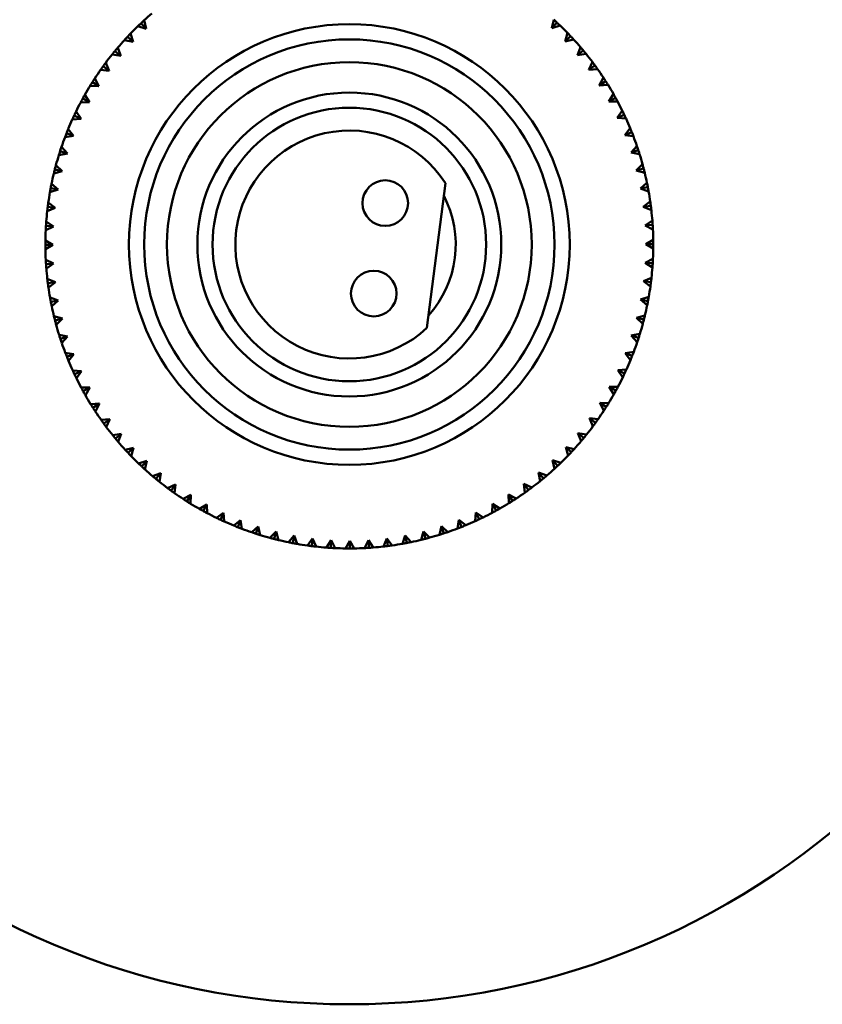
# Model space of a CAD drawing. Header units: millimetres. Extents: x 122 to 1973, y 56 to 2939.
# Tile 17 of 29: x 186 to 238, y 454 to 519. Entities that reach past the tile are written whole.
import ezdxf

# ---------------------------------------------------------------- set-up
doc = ezdxf.new("R2010")
doc.units = ezdxf.units.MM
doc.header["$LTSCALE"] = 10
doc.layers.add('Widoczne (ISO)', color=7, linetype='Continuous', lineweight=50)

msp = doc.modelspace()

# ---------------------------------------------------------------- linework, layer by layer
at = {"layer": 'Widoczne (ISO)'}
for p, q in [((193.786, 519.038), (193.918, 518.479)), ((220.616, 518.519), (220.746, 519.079)), ((193.918, 518.479), (193.368, 518.644)), ((193.576, 518.843), (193.918, 518.479)), ((220.957, 518.884), (220.616, 518.519)), ((221.166, 518.686), (220.616, 518.519)), ((193.054, 517.611), (192.494, 517.742)), ((192.689, 517.953), (193.054, 517.611)), ((192.887, 518.162), (193.054, 517.611)), ((221.483, 517.654), (221.649, 518.204)), ((221.847, 517.997), (221.483, 517.654)), ((222.043, 517.786), (221.483, 517.654)), ((192.044, 517.23), (192.245, 516.691)), ((222.295, 516.736), (222.494, 517.275)), ((192.245, 516.691), (191.678, 516.786)), ((191.859, 517.009), (192.245, 516.691)), ((222.68, 517.055), (222.295, 516.736)), ((222.862, 516.833), (222.295, 516.736)), ((191.495, 515.722), (190.923, 515.781)), ((191.09, 516.016), (191.495, 515.722)), ((191.261, 516.247), (191.495, 515.722)), ((223.047, 515.769), (223.28, 516.295)), ((223.451, 516.064), (223.047, 515.769)), ((223.619, 515.83), (223.047, 515.769)), ((190.541, 515.217), (190.808, 514.708)), ((223.737, 514.757), (224.003, 515.267)), ((190.808, 514.708), (190.234, 514.731)), ((190.386, 514.975), (190.808, 514.708)), ((224.159, 515.026), (223.737, 514.757)), ((224.312, 514.782), (223.737, 514.757)), ((189.748, 513.893), (190.186, 513.653)), ((189.888, 514.144), (190.186, 513.653)), ((224.362, 513.704), (224.659, 514.196)), ((224.8, 513.945), (224.362, 513.704)), ((190.186, 513.653), (189.611, 513.64)), ((224.937, 513.692), (224.362, 513.704)), ((189.632, 512.56), (189.059, 512.511)), ((189.179, 512.773), (189.632, 512.56)), ((189.303, 513.032), (189.632, 512.56)), ((224.92, 512.613), (225.247, 513.086)), ((225.372, 512.826), (224.92, 512.613)), ((225.493, 512.566), (224.92, 512.613)), ((188.789, 511.885), (189.147, 511.435)), ((225.408, 511.489), (225.765, 511.94)), ((189.147, 511.435), (188.578, 511.351)), ((188.682, 511.619), (189.147, 511.435)), ((225.873, 511.674), (225.408, 511.489)), ((225.977, 511.406), (225.408, 511.489)), ((188.348, 510.709), (188.734, 510.282)), ((225.825, 510.337), (226.209, 510.765)), ((188.734, 510.282), (188.171, 510.162)), ((188.258, 510.436), (188.734, 510.282)), ((226.3, 510.493), (225.825, 510.337)), ((226.387, 510.219), (225.825, 510.337)), ((187.982, 509.507), (188.394, 509.105)), ((226.168, 509.162), (226.579, 509.564)), ((226.653, 509.287), (226.168, 509.162)), ((188.394, 509.105), (187.84, 508.95)), ((187.909, 509.229), (188.394, 509.105)), ((226.722, 509.008), (226.168, 509.162)), ((187.637, 508.002), (188.128, 507.909)), ((187.692, 508.284), (188.128, 507.909)), ((213.607, 508.324), (212.394, 498.79)), ((226.437, 507.966), (226.872, 508.343)), ((226.928, 508.061), (226.437, 507.966)), ((188.128, 507.909), (187.586, 507.719)), ((226.981, 507.778), (226.437, 507.966)), ((187.938, 506.699), (187.409, 506.476)), ((187.442, 506.761), (187.938, 506.699)), ((187.48, 507.046), (187.938, 506.699)), ((226.631, 506.757), (227.088, 507.105)), ((227.127, 506.82), (226.631, 506.757)), ((227.161, 506.535), (226.631, 506.757)), ((187.825, 505.479), (187.31, 505.223)), ((187.326, 505.51), (187.825, 505.479)), ((187.346, 505.797), (187.825, 505.479)), ((226.748, 505.537), (227.226, 505.856)), ((227.247, 505.569), (226.748, 505.537)), ((227.263, 505.282), (226.748, 505.537)), ((187.288, 504.254), (187.788, 504.255)), ((187.29, 504.542), (187.788, 504.255)), ((187.788, 504.255), (187.291, 503.967)), ((226.788, 504.313), (227.286, 504.601)), ((227.288, 504.314), (226.788, 504.313)), ((227.287, 504.026), (226.788, 504.313)), ((187.313, 503.285), (187.829, 503.031)), ((187.33, 502.998), (187.829, 503.031)), ((187.829, 503.031), (187.35, 502.712)), ((226.752, 503.089), (227.266, 503.345)), ((227.251, 503.058), (226.752, 503.089)), ((227.231, 502.771), (226.752, 503.089)), ((187.415, 502.033), (187.946, 501.811)), ((187.45, 501.748), (187.946, 501.811)), ((187.946, 501.811), (187.488, 501.463)), ((226.638, 501.869), (227.168, 502.092)), ((227.134, 501.807), (226.638, 501.869)), ((227.097, 501.522), (226.638, 501.869)), ((187.596, 500.79), (188.139, 500.601)), ((187.648, 500.507), (188.139, 500.601)), ((188.139, 500.601), (187.704, 500.225)), ((226.448, 500.659), (226.991, 500.848)), ((226.94, 500.566), (226.448, 500.659)), ((226.884, 500.283), (226.448, 500.659)), ((226.183, 499.463), (226.736, 499.618)), ((187.854, 499.56), (188.408, 499.406)), ((187.924, 499.281), (188.408, 499.406)), ((188.408, 499.406), (187.998, 499.003)), ((226.667, 499.339), (226.183, 499.463)), ((226.594, 499.061), (226.183, 499.463)), ((188.189, 498.349), (188.752, 498.23)), ((225.843, 498.286), (226.405, 498.406)), ((226.319, 498.132), (225.843, 498.286)), ((226.228, 497.859), (225.843, 498.286)), ((188.276, 498.075), (188.752, 498.23)), ((188.752, 498.23), (188.368, 497.803)), ((188.599, 497.162), (189.168, 497.078)), ((188.704, 496.894), (189.168, 497.078)), ((189.168, 497.078), (188.812, 496.627)), ((225.43, 497.133), (225.998, 497.217)), ((225.895, 496.949), (225.43, 497.133)), ((225.787, 496.682), (225.43, 497.133)), ((189.084, 496.002), (189.657, 495.955)), ((189.204, 495.741), (189.657, 495.955)), ((189.657, 495.955), (189.329, 495.482)), ((224.945, 496.008), (225.518, 496.056)), ((225.397, 495.795), (224.945, 496.008)), ((225.274, 495.536), (224.945, 496.008)), ((189.639, 494.875), (190.214, 494.864)), ((189.777, 494.623), (190.214, 494.864)), ((190.214, 494.864), (189.917, 494.372)), ((224.39, 494.915), (224.965, 494.928)), ((224.829, 494.675), (224.39, 494.915)), ((224.689, 494.424), (224.39, 494.915)), ((190.265, 493.786), (190.839, 493.811)), ((190.418, 493.542), (190.839, 493.811)), ((190.839, 493.811), (190.574, 493.301)), ((224.191, 493.593), (223.768, 493.86)), ((224.035, 493.351), (223.768, 493.86)), ((223.768, 493.86), (224.343, 493.837)), ((190.958, 492.738), (191.53, 492.799)), ((191.125, 492.504), (191.53, 492.799)), ((191.53, 492.799), (191.296, 492.273)), ((223.486, 492.552), (223.081, 492.846)), ((223.316, 492.321), (223.081, 492.846)), ((223.081, 492.846), (223.653, 492.786)), ((191.715, 491.735), (192.282, 491.832)), ((191.897, 491.513), (192.282, 491.832)), ((192.282, 491.832), (192.082, 491.293)), ((222.718, 491.558), (222.332, 491.877)), ((222.533, 491.338), (222.332, 491.877)), ((222.332, 491.877), (222.899, 491.782)), ((192.534, 490.782), (193.093, 490.914)), ((192.729, 490.571), (193.093, 490.914)), ((193.093, 490.914), (192.928, 490.363)), ((221.888, 490.615), (221.523, 490.956)), ((221.69, 490.406), (221.523, 490.956)), ((221.523, 490.956), (222.083, 490.826)), ((193.411, 489.882), (193.961, 490.049)), ((193.619, 489.684), (193.961, 490.049)), ((193.961, 490.049), (193.83, 489.489)), ((221.001, 489.725), (220.658, 490.089)), ((220.79, 489.529), (220.658, 490.089)), ((220.658, 490.089), (221.209, 489.924)), ((194.342, 489.039), (194.881, 489.24)), ((194.563, 488.855), (194.881, 489.24)), ((194.881, 489.24), (194.786, 488.673)), ((220.06, 488.893), (219.74, 489.277)), ((219.837, 488.711), (219.74, 489.277)), ((219.74, 489.277), (220.28, 489.078)), ((195.325, 488.256), (195.85, 488.491)), ((195.557, 488.086), (195.85, 488.491)), ((195.85, 488.491), (195.791, 487.919)), ((219.068, 488.121), (218.774, 488.525)), ((218.835, 487.953), (218.774, 488.525)), ((218.774, 488.525), (219.299, 488.292)), ((196.355, 487.537), (196.864, 487.804)), ((196.597, 487.381), (196.864, 487.804)), ((196.864, 487.804), (196.841, 487.229)), ((218.03, 487.413), (217.761, 487.835)), ((217.786, 487.261), (217.761, 487.835)), ((217.761, 487.835), (218.271, 487.57)), ((197.428, 486.883), (197.92, 487.182)), ((197.679, 486.743), (197.92, 487.182)), ((197.92, 487.182), (197.932, 486.607)), ((198.54, 486.299), (199.012, 486.627)), ((198.8, 486.175), (199.012, 486.627)), ((199.012, 486.627), (199.061, 486.055)), ((215.57, 486.079), (215.617, 486.652)), ((215.831, 486.2), (215.617, 486.652)), ((215.617, 486.652), (216.09, 486.325)), ((216.697, 486.635), (216.708, 487.21)), ((216.949, 486.772), (216.708, 487.21)), ((216.708, 487.21), (217.2, 486.913)), ((199.687, 485.785), (200.137, 486.143)), ((199.953, 485.677), (200.137, 486.143)), ((200.137, 486.143), (200.222, 485.574)), ((214.411, 485.595), (214.494, 486.164)), ((214.678, 485.699), (214.494, 486.164)), ((214.494, 486.164), (214.945, 485.808)), ((200.863, 485.344), (201.29, 485.729)), ((201.136, 485.254), (201.29, 485.729)), ((201.29, 485.729), (201.41, 485.167)), ((202.065, 484.978), (202.467, 485.389)), ((202.343, 484.905), (202.467, 485.389)), ((202.467, 485.389), (202.622, 484.836)), ((212.012, 484.85), (212.166, 485.404)), ((212.291, 484.92), (212.166, 485.404)), ((212.166, 485.404), (212.569, 484.994)), ((213.223, 485.185), (213.342, 485.747)), ((213.497, 485.272), (213.342, 485.747)), ((213.342, 485.747), (213.77, 485.363)), ((203.288, 484.688), (203.663, 485.124)), ((203.57, 484.633), (203.663, 485.124)), ((203.663, 485.124), (203.853, 484.581)), ((204.526, 484.476), (204.873, 484.934)), ((204.811, 484.438), (204.873, 484.934)), ((204.873, 484.934), (205.097, 484.404)), ((205.775, 484.341), (206.093, 484.821)), ((206.062, 484.322), (206.093, 484.821)), ((206.093, 484.821), (206.349, 484.306)), ((207.031, 484.286), (207.317, 484.784)), ((207.318, 484.284), (207.317, 484.784)), ((207.317, 484.784), (207.606, 484.286)), ((208.287, 484.309), (208.542, 484.824)), ((208.574, 484.325), (208.542, 484.824)), ((208.542, 484.824), (208.861, 484.346)), ((209.539, 484.411), (209.761, 484.941)), ((209.824, 484.445), (209.761, 484.941)), ((209.761, 484.941), (210.109, 484.484)), ((210.782, 484.592), (210.971, 485.135)), ((211.065, 484.644), (210.971, 485.135)), ((210.971, 485.135), (211.347, 484.7))]:
    msp.add_line(p, q, dxfattribs=at)
for centre, radius in [((207.288, 504.284), 50), ((207.288, 504.284), 14.5), ((207.288, 504.284), 13.5), ((207.288, 504.284), 12), ((207.288, 504.284), 10), ((207.288, 504.284), 9), ((209.651, 507.008), 1.5), ((208.894, 501.056), 1.5)]:
    msp.add_circle(centre, radius, dxfattribs=at)
for radius, start, end in [(20, 130.50896, 132.46175), (20, 134.10896, 136.06175), (20, 44.10896, 46.06175), (20, 137.70896, 139.66175), (20, 40.50896, 42.46175), (20, 141.30896, 143.26175), (20, 36.90896, 38.86175), (20, 144.90896, 146.86175), (20, 33.30896, 35.26175), (20, 148.50896, 150.46175), (20, 29.70896, 31.66175), (20, 152.10896, 154.06175), (20, 26.10896, 28.06175), (20, 22.50896, 24.46175), (20, 155.70896, 157.66175), (20, 159.30896, 161.26175), (7.5, 32.59754, 312.90247), (20, 18.90896, 20.86175), (20, 162.90896, 164.86175), (20, 15.30896, 17.26175), (20, 166.50896, 168.46175), (20, 11.70896, 13.66175), (20, 170.10896, 172.06175), (7, 318.09508, 27.40493), (20, 8.10896, 10.06175), (20, 173.70896, 175.66175), (20, 4.50896, 6.46175), (20, 177.30896, 179.26175), (20, 0.90896, 2.86175), (20, 180.90896, 182.86175), (20, 357.30896, 359.26175), (20, 184.50896, 186.46175), (20, 353.70896, 355.66175), (20, 350.10896, 352.06175), (20, 188.10896, 190.06175), (20, 191.70896, 193.66175), (20, 346.50896, 348.46175), (20, 195.30896, 197.26175), (20, 342.90896, 344.86175), (20, 198.90896, 200.86175), (20, 339.30896, 341.26175), (20, 202.50896, 204.46175), (20, 335.70896, 337.66175), (20, 206.10896, 208.06175), (20, 332.10896, 334.06175), (20, 328.50896, 330.46175), (20, 209.70896, 211.66175), (20, 213.30896, 215.26175), (20, 324.90896, 326.86175), (20, 216.90896, 218.86175), (20, 321.30896, 323.26175), (20, 220.50896, 222.46175), (20, 317.70896, 319.66175), (20, 224.10896, 226.06175), (20, 314.10896, 316.06175), (20, 227.70896, 229.66175), (20, 310.50896, 312.46175), (20, 231.30896, 233.26175), (20, 306.90896, 308.86175), (20, 234.90896, 236.86175), (20, 303.30896, 305.26175), (20, 299.70896, 301.66175), (20, 238.50896, 240.46175), (20, 296.10896, 298.06175), (20, 242.10896, 244.06175), (20, 245.70896, 247.66175), (20, 292.50896, 294.46175), (20, 249.30896, 251.26175), (20, 288.90896, 290.86175), (20, 252.90896, 254.86175), (20, 256.50896, 258.46175), (20, 281.70896, 283.66175), (20, 285.30896, 287.26175), (20, 260.10896, 262.06175), (20, 263.70896, 265.66175), (20, 267.30896, 269.26175), (20, 270.90896, 272.86175), (20, 274.50896, 276.46175), (20, 278.10896, 280.06175)]:
    msp.add_arc((207.288, 504.284), radius, start, end, dxfattribs=at)
for points, knots in [([(193.576, 518.843), (193.585, 518.852), (193.595, 518.861), (193.665, 518.927), (193.725, 518.983), (193.786, 519.038)], [0.05804162, 0.05804162, 0.05804162, 0.05804162, 0.06605559, 0.06605559, 0.11615352, 0.11615352, 0.11615352, 0.11615352]), ([(220.746, 519.079), (220.807, 519.023), (220.868, 518.967), (220.938, 518.902), (220.948, 518.893), (220.957, 518.884)], [0.01597845, 0.01597845, 0.01597845, 0.01597845, 0.06606705, 0.06606705, 0.07409033, 0.07409033, 0.07409033, 0.07409033]), ([(193.368, 518.644), (193.427, 518.702), (193.487, 518.759), (193.556, 518.825), (193.566, 518.834), (193.576, 518.843)], [0.01597845, 0.01597845, 0.01597845, 0.01597845, 0.06606705, 0.06606705, 0.07409033, 0.07409033, 0.07409033, 0.07409033]), ([(220.957, 518.884), (220.967, 518.875), (220.977, 518.866), (221.047, 518.8), (221.106, 518.743), (221.166, 518.686)], [0.05804162, 0.05804162, 0.05804162, 0.05804162, 0.06605559, 0.06605559, 0.11615352, 0.11615352, 0.11615352, 0.11615352]), ([(192.494, 517.742), (192.549, 517.803), (192.605, 517.864), (192.67, 517.934), (192.679, 517.943), (192.689, 517.953)], [0.01597845, 0.01597845, 0.01597845, 0.01597845, 0.06606705, 0.06606705, 0.07409033, 0.07409033, 0.07409033, 0.07409033]), ([(192.689, 517.953), (192.698, 517.963), (192.707, 517.972), (192.772, 518.042), (192.829, 518.102), (192.887, 518.162)], [0.05804162, 0.05804162, 0.05804162, 0.05804162, 0.06605559, 0.06605559, 0.11615352, 0.11615352, 0.11615352, 0.11615352]), ([(221.649, 518.204), (221.706, 518.145), (221.763, 518.086), (221.829, 518.016), (221.838, 518.006), (221.847, 517.997)], [0.01597845, 0.01597845, 0.01597845, 0.01597845, 0.06606705, 0.06606705, 0.07409033, 0.07409033, 0.07409033, 0.07409033]), ([(221.847, 517.997), (221.856, 517.987), (221.865, 517.977), (221.931, 517.907), (221.987, 517.847), (222.043, 517.786)], [0.05804162, 0.05804162, 0.05804162, 0.05804162, 0.06605559, 0.06605559, 0.11615352, 0.11615352, 0.11615352, 0.11615352]), ([(191.859, 517.009), (191.867, 517.02), (191.876, 517.03), (191.937, 517.104), (191.99, 517.167), (192.044, 517.23)], [0.05804162, 0.05804162, 0.05804162, 0.05804162, 0.06605559, 0.06605559, 0.11615352, 0.11615352, 0.11615352, 0.11615352]), ([(222.494, 517.275), (222.548, 517.213), (222.601, 517.149), (222.663, 517.076), (222.671, 517.066), (222.68, 517.055)], [0.01597845, 0.01597845, 0.01597845, 0.01597845, 0.06606705, 0.06606705, 0.07409033, 0.07409033, 0.07409033, 0.07409033]), ([(191.678, 516.786), (191.729, 516.851), (191.781, 516.915), (191.842, 516.989), (191.851, 516.999), (191.859, 517.009)], [0.01597845, 0.01597845, 0.01597845, 0.01597845, 0.06606705, 0.06606705, 0.07409033, 0.07409033, 0.07409033, 0.07409033]), ([(222.68, 517.055), (222.688, 517.045), (222.696, 517.035), (222.757, 516.961), (222.81, 516.897), (222.862, 516.833)], [0.05804162, 0.05804162, 0.05804162, 0.05804162, 0.06605559, 0.06605559, 0.11615352, 0.11615352, 0.11615352, 0.11615352]), ([(190.923, 515.781), (190.971, 515.849), (191.019, 515.916), (191.075, 515.994), (191.083, 516.005), (191.09, 516.016)], [0.01597845, 0.01597845, 0.01597845, 0.01597845, 0.06606705, 0.06606705, 0.07409033, 0.07409033, 0.07409033, 0.07409033]), ([(191.09, 516.016), (191.098, 516.026), (191.106, 516.037), (191.162, 516.114), (191.211, 516.181), (191.261, 516.247)], [0.05804162, 0.05804162, 0.05804162, 0.05804162, 0.06605559, 0.06605559, 0.11615352, 0.11615352, 0.11615352, 0.11615352]), ([(223.28, 516.295), (223.33, 516.229), (223.379, 516.162), (223.435, 516.085), (223.443, 516.074), (223.451, 516.064)], [0.01597845, 0.01597845, 0.01597845, 0.01597845, 0.06606705, 0.06606705, 0.07409033, 0.07409033, 0.07409033, 0.07409033]), ([(223.451, 516.064), (223.459, 516.053), (223.467, 516.042), (223.523, 515.965), (223.571, 515.898), (223.619, 515.83)], [0.05804162, 0.05804162, 0.05804162, 0.05804162, 0.06605559, 0.06605559, 0.11615352, 0.11615352, 0.11615352, 0.11615352]), ([(190.386, 514.975), (190.393, 514.986), (190.4, 514.998), (190.451, 515.079), (190.496, 515.148), (190.541, 515.217)], [0.05804162, 0.05804162, 0.05804162, 0.05804162, 0.06605559, 0.06605559, 0.11615352, 0.11615352, 0.11615352, 0.11615352]), ([(224.003, 515.267), (224.048, 515.198), (224.093, 515.129), (224.145, 515.048), (224.152, 515.037), (224.159, 515.026)], [0.01597845, 0.01597845, 0.01597845, 0.01597845, 0.06606705, 0.06606705, 0.07409033, 0.07409033, 0.07409033, 0.07409033]), ([(190.234, 514.731), (190.277, 514.802), (190.321, 514.872), (190.372, 514.953), (190.379, 514.964), (190.386, 514.975)], [0.01597845, 0.01597845, 0.01597845, 0.01597845, 0.06606705, 0.06606705, 0.07409033, 0.07409033, 0.07409033, 0.07409033]), ([(224.159, 515.026), (224.166, 515.014), (224.173, 515.003), (224.224, 514.922), (224.268, 514.852), (224.312, 514.782)], [0.05804162, 0.05804162, 0.05804162, 0.05804162, 0.06605559, 0.06605559, 0.11615352, 0.11615352, 0.11615352, 0.11615352]), ([(189.611, 513.64), (189.65, 513.713), (189.689, 513.785), (189.735, 513.87), (189.741, 513.881), (189.748, 513.893)], [0.01597845, 0.01597845, 0.01597845, 0.01597845, 0.06606705, 0.06606705, 0.07409033, 0.07409033, 0.07409033, 0.07409033]), ([(189.748, 513.893), (189.754, 513.904), (189.761, 513.916), (189.807, 514), (189.847, 514.072), (189.888, 514.144)], [0.05804162, 0.05804162, 0.05804162, 0.05804162, 0.06605559, 0.06605559, 0.11615352, 0.11615352, 0.11615352, 0.11615352]), ([(224.659, 514.196), (224.7, 514.124), (224.741, 514.052), (224.787, 513.968), (224.794, 513.957), (224.8, 513.945)], [0.01597845, 0.01597845, 0.01597845, 0.01597845, 0.06606705, 0.06606705, 0.07409033, 0.07409033, 0.07409033, 0.07409033]), ([(224.8, 513.945), (224.806, 513.934), (224.813, 513.922), (224.859, 513.838), (224.898, 513.765), (224.937, 513.692)], [0.05804162, 0.05804162, 0.05804162, 0.05804162, 0.06605559, 0.06605559, 0.11615352, 0.11615352, 0.11615352, 0.11615352]), ([(189.059, 512.511), (189.093, 512.587), (189.127, 512.662), (189.168, 512.749), (189.173, 512.761), (189.179, 512.773)], [0.01597845, 0.01597845, 0.01597845, 0.01597845, 0.06606705, 0.06606705, 0.07409033, 0.07409033, 0.07409033, 0.07409033]), ([(189.179, 512.773), (189.185, 512.785), (189.19, 512.796), (189.231, 512.883), (189.267, 512.958), (189.303, 513.032)], [0.05804162, 0.05804162, 0.05804162, 0.05804162, 0.06605559, 0.06605559, 0.11615352, 0.11615352, 0.11615352, 0.11615352]), ([(225.247, 513.086), (225.284, 513.011), (225.32, 512.937), (225.361, 512.85), (225.366, 512.838), (225.372, 512.826)], [0.01597845, 0.01597845, 0.01597845, 0.01597845, 0.06606705, 0.06606705, 0.07409033, 0.07409033, 0.07409033, 0.07409033]), ([(225.372, 512.826), (225.378, 512.815), (225.383, 512.803), (225.424, 512.716), (225.459, 512.641), (225.493, 512.566)], [0.05804162, 0.05804162, 0.05804162, 0.05804162, 0.06605559, 0.06605559, 0.11615352, 0.11615352, 0.11615352, 0.11615352]), ([(188.682, 511.619), (188.687, 511.631), (188.692, 511.643), (188.727, 511.732), (188.758, 511.809), (188.789, 511.885)], [0.05804162, 0.05804162, 0.05804162, 0.05804162, 0.06605559, 0.06605559, 0.11615352, 0.11615352, 0.11615352, 0.11615352]), ([(225.765, 511.94), (225.796, 511.864), (225.827, 511.788), (225.863, 511.699), (225.868, 511.686), (225.873, 511.674)], [0.01597845, 0.01597845, 0.01597845, 0.01597845, 0.06606705, 0.06606705, 0.07409033, 0.07409033, 0.07409033, 0.07409033]), ([(188.578, 511.351), (188.607, 511.428), (188.637, 511.505), (188.672, 511.594), (188.677, 511.606), (188.682, 511.619)], [0.01597845, 0.01597845, 0.01597845, 0.01597845, 0.06606705, 0.06606705, 0.07409033, 0.07409033, 0.07409033, 0.07409033]), ([(225.873, 511.674), (225.878, 511.662), (225.883, 511.65), (225.918, 511.56), (225.948, 511.483), (225.977, 511.406)], [0.05804162, 0.05804162, 0.05804162, 0.05804162, 0.06605559, 0.06605559, 0.11615352, 0.11615352, 0.11615352, 0.11615352]), ([(188.258, 510.436), (188.262, 510.449), (188.266, 510.461), (188.296, 510.552), (188.322, 510.631), (188.348, 510.709)], [0.05804162, 0.05804162, 0.05804162, 0.05804162, 0.06605559, 0.06605559, 0.11615352, 0.11615352, 0.11615352, 0.11615352]), ([(226.209, 510.765), (226.236, 510.687), (226.262, 510.609), (226.292, 510.518), (226.296, 510.505), (226.3, 510.493)], [0.01597845, 0.01597845, 0.01597845, 0.01597845, 0.06606705, 0.06606705, 0.07409033, 0.07409033, 0.07409033, 0.07409033]), ([(188.171, 510.162), (188.196, 510.241), (188.221, 510.319), (188.25, 510.411), (188.254, 510.423), (188.258, 510.436)], [0.01597845, 0.01597845, 0.01597845, 0.01597845, 0.06606705, 0.06606705, 0.07409033, 0.07409033, 0.07409033, 0.07409033]), ([(226.3, 510.493), (226.304, 510.48), (226.308, 510.467), (226.338, 510.376), (226.363, 510.298), (226.387, 510.219)], [0.05804162, 0.05804162, 0.05804162, 0.05804162, 0.06605559, 0.06605559, 0.11615352, 0.11615352, 0.11615352, 0.11615352]), ([(187.909, 509.229), (187.912, 509.242), (187.916, 509.254), (187.94, 509.347), (187.961, 509.427), (187.982, 509.507)], [0.05804162, 0.05804162, 0.05804162, 0.05804162, 0.06605559, 0.06605559, 0.11615352, 0.11615352, 0.11615352, 0.11615352]), ([(226.579, 509.564), (226.6, 509.485), (226.622, 509.405), (226.646, 509.312), (226.649, 509.299), (226.653, 509.287)], [0.01597845, 0.01597845, 0.01597845, 0.01597845, 0.06606705, 0.06606705, 0.07409033, 0.07409033, 0.07409033, 0.07409033]), ([(226.653, 509.287), (226.656, 509.274), (226.659, 509.261), (226.683, 509.168), (226.703, 509.088), (226.722, 509.008)], [0.05804162, 0.05804162, 0.05804162, 0.05804162, 0.06605559, 0.06605559, 0.11615352, 0.11615352, 0.11615352, 0.11615352]), ([(187.84, 508.95), (187.859, 509.03), (187.879, 509.11), (187.903, 509.203), (187.906, 509.216), (187.909, 509.229)], [0.01597845, 0.01597845, 0.01597845, 0.01597845, 0.06606705, 0.06606705, 0.07409033, 0.07409033, 0.07409033, 0.07409033]), ([(187.586, 507.719), (187.6, 507.801), (187.614, 507.882), (187.632, 507.976), (187.635, 507.989), (187.637, 508.002)], [0.01597845, 0.01597845, 0.01597845, 0.01597845, 0.06606705, 0.06606705, 0.07409033, 0.07409033, 0.07409033, 0.07409033]), ([(187.637, 508.002), (187.639, 508.015), (187.642, 508.028), (187.66, 508.122), (187.676, 508.203), (187.692, 508.284)], [0.05804162, 0.05804162, 0.05804162, 0.05804162, 0.06605559, 0.06605559, 0.11615352, 0.11615352, 0.11615352, 0.11615352]), ([(226.872, 508.343), (226.889, 508.262), (226.905, 508.181), (226.923, 508.087), (226.926, 508.074), (226.928, 508.061)], [0.01597845, 0.01597845, 0.01597845, 0.01597845, 0.06606705, 0.06606705, 0.07409033, 0.07409033, 0.07409033, 0.07409033]), ([(226.928, 508.061), (226.931, 508.048), (226.933, 508.035), (226.951, 507.941), (226.966, 507.859), (226.981, 507.778)], [0.05804162, 0.05804162, 0.05804162, 0.05804162, 0.06605559, 0.06605559, 0.11615352, 0.11615352, 0.11615352, 0.11615352]), ([(187.409, 506.476), (187.418, 506.558), (187.427, 506.64), (187.439, 506.735), (187.441, 506.748), (187.442, 506.761)], [0.01597845, 0.01597845, 0.01597845, 0.01597845, 0.06606705, 0.06606705, 0.07409033, 0.07409033, 0.07409033, 0.07409033]), ([(187.442, 506.761), (187.444, 506.774), (187.446, 506.787), (187.458, 506.882), (187.469, 506.964), (187.48, 507.046)], [0.05804162, 0.05804162, 0.05804162, 0.05804162, 0.06605559, 0.06605559, 0.11615352, 0.11615352, 0.11615352, 0.11615352]), ([(227.088, 507.105), (227.1, 507.023), (227.111, 506.941), (227.123, 506.846), (227.125, 506.833), (227.127, 506.82)], [0.01597845, 0.01597845, 0.01597845, 0.01597845, 0.06606705, 0.06606705, 0.07409033, 0.07409033, 0.07409033, 0.07409033]), ([(227.127, 506.82), (227.128, 506.807), (227.13, 506.794), (227.142, 506.699), (227.152, 506.617), (227.161, 506.535)], [0.05804162, 0.05804162, 0.05804162, 0.05804162, 0.06605559, 0.06605559, 0.11615352, 0.11615352, 0.11615352, 0.11615352]), ([(187.31, 505.223), (187.314, 505.305), (187.319, 505.388), (187.324, 505.484), (187.325, 505.497), (187.326, 505.51)], [0.01597845, 0.01597845, 0.01597845, 0.01597845, 0.06606705, 0.06606705, 0.07409033, 0.07409033, 0.07409033, 0.07409033]), ([(187.326, 505.51), (187.327, 505.523), (187.328, 505.536), (187.334, 505.632), (187.339, 505.714), (187.346, 505.797)], [0.05804162, 0.05804162, 0.05804162, 0.05804162, 0.06605559, 0.06605559, 0.11615352, 0.11615352, 0.11615352, 0.11615352]), ([(227.226, 505.856), (227.233, 505.774), (227.239, 505.692), (227.245, 505.596), (227.246, 505.583), (227.247, 505.569)], [0.01597845, 0.01597845, 0.01597845, 0.01597845, 0.06606705, 0.06606705, 0.07409033, 0.07409033, 0.07409033, 0.07409033]), ([(227.247, 505.569), (227.248, 505.556), (227.249, 505.543), (227.255, 505.447), (227.259, 505.365), (227.263, 505.282)], [0.05804162, 0.05804162, 0.05804162, 0.05804162, 0.06605559, 0.06605559, 0.11615352, 0.11615352, 0.11615352, 0.11615352]), ([(187.288, 504.254), (187.288, 504.267), (187.288, 504.281), (187.288, 504.376), (187.289, 504.459), (187.29, 504.542)], [0.05804162, 0.05804162, 0.05804162, 0.05804162, 0.06605559, 0.06605559, 0.11615352, 0.11615352, 0.11615352, 0.11615352]), ([(187.291, 503.967), (187.289, 504.049), (187.289, 504.132), (187.288, 504.228), (187.288, 504.241), (187.288, 504.254)], [0.01597845, 0.01597845, 0.01597845, 0.01597845, 0.06606705, 0.06606705, 0.07409033, 0.07409033, 0.07409033, 0.07409033]), ([(227.286, 504.601), (227.287, 504.519), (227.288, 504.436), (227.288, 504.34), (227.288, 504.327), (227.288, 504.314)], [0.01597845, 0.01597845, 0.01597845, 0.01597845, 0.06606705, 0.06606705, 0.07409033, 0.07409033, 0.07409033, 0.07409033]), ([(227.288, 504.314), (227.288, 504.301), (227.288, 504.287), (227.288, 504.191), (227.288, 504.109), (227.287, 504.026)], [0.05804162, 0.05804162, 0.05804162, 0.05804162, 0.06605559, 0.06605559, 0.11615352, 0.11615352, 0.11615352, 0.11615352]), ([(187.33, 502.998), (187.329, 503.012), (187.328, 503.025), (187.322, 503.12), (187.317, 503.203), (187.313, 503.285)], [0.05804162, 0.05804162, 0.05804162, 0.05804162, 0.06605559, 0.06605559, 0.11615352, 0.11615352, 0.11615352, 0.11615352]), ([(187.35, 502.712), (187.344, 502.794), (187.338, 502.876), (187.331, 502.972), (187.33, 502.985), (187.33, 502.998)], [0.01597845, 0.01597845, 0.01597845, 0.01597845, 0.06606705, 0.06606705, 0.07409033, 0.07409033, 0.07409033, 0.07409033]), ([(227.251, 503.058), (227.25, 503.045), (227.249, 503.031), (227.243, 502.936), (227.237, 502.853), (227.231, 502.771)], [0.05804162, 0.05804162, 0.05804162, 0.05804162, 0.06605559, 0.06605559, 0.11615352, 0.11615352, 0.11615352, 0.11615352]), ([(227.266, 503.345), (227.262, 503.262), (227.258, 503.18), (227.252, 503.084), (227.251, 503.071), (227.251, 503.058)], [0.01597845, 0.01597845, 0.01597845, 0.01597845, 0.06606705, 0.06606705, 0.07409033, 0.07409033, 0.07409033, 0.07409033]), ([(187.45, 501.748), (187.448, 501.761), (187.446, 501.774), (187.434, 501.869), (187.425, 501.951), (187.415, 502.033)], [0.05804162, 0.05804162, 0.05804162, 0.05804162, 0.06605559, 0.06605559, 0.11615352, 0.11615352, 0.11615352, 0.11615352]), ([(187.488, 501.463), (187.477, 501.545), (187.465, 501.626), (187.453, 501.721), (187.451, 501.735), (187.45, 501.748)], [0.01597845, 0.01597845, 0.01597845, 0.01597845, 0.06606705, 0.06606705, 0.07409033, 0.07409033, 0.07409033, 0.07409033]), ([(227.134, 501.807), (227.133, 501.794), (227.131, 501.781), (227.119, 501.685), (227.108, 501.604), (227.097, 501.522)], [0.05804162, 0.05804162, 0.05804162, 0.05804162, 0.06605559, 0.06605559, 0.11615352, 0.11615352, 0.11615352, 0.11615352]), ([(227.168, 502.092), (227.159, 502.01), (227.149, 501.928), (227.138, 501.833), (227.136, 501.82), (227.134, 501.807)], [0.01597845, 0.01597845, 0.01597845, 0.01597845, 0.06606705, 0.06606705, 0.07409033, 0.07409033, 0.07409033, 0.07409033]), ([(187.648, 500.507), (187.646, 500.52), (187.643, 500.533), (187.625, 500.627), (187.61, 500.708), (187.596, 500.79)], [0.05804162, 0.05804162, 0.05804162, 0.05804162, 0.06605559, 0.06605559, 0.11615352, 0.11615352, 0.11615352, 0.11615352]), ([(187.704, 500.225), (187.688, 500.306), (187.671, 500.387), (187.653, 500.481), (187.651, 500.494), (187.648, 500.507)], [0.01597845, 0.01597845, 0.01597845, 0.01597845, 0.06606705, 0.06606705, 0.07409033, 0.07409033, 0.07409033, 0.07409033]), ([(226.94, 500.566), (226.937, 500.553), (226.935, 500.54), (226.917, 500.445), (226.901, 500.364), (226.884, 500.283)], [0.05804162, 0.05804162, 0.05804162, 0.05804162, 0.06605559, 0.06605559, 0.11615352, 0.11615352, 0.11615352, 0.11615352]), ([(226.991, 500.848), (226.977, 500.767), (226.962, 500.686), (226.944, 500.592), (226.942, 500.579), (226.94, 500.566)], [0.01597845, 0.01597845, 0.01597845, 0.01597845, 0.06606705, 0.06606705, 0.07409033, 0.07409033, 0.07409033, 0.07409033]), ([(226.736, 499.618), (226.717, 499.538), (226.697, 499.458), (226.674, 499.365), (226.671, 499.352), (226.667, 499.339)], [0.01597845, 0.01597845, 0.01597845, 0.01597845, 0.06606705, 0.06606705, 0.07409033, 0.07409033, 0.07409033, 0.07409033]), ([(187.924, 499.281), (187.921, 499.294), (187.917, 499.307), (187.894, 499.4), (187.874, 499.48), (187.854, 499.56)], [0.05804162, 0.05804162, 0.05804162, 0.05804162, 0.06605559, 0.06605559, 0.11615352, 0.11615352, 0.11615352, 0.11615352]), ([(187.998, 499.003), (187.976, 499.083), (187.955, 499.163), (187.931, 499.256), (187.927, 499.268), (187.924, 499.281)], [0.01597845, 0.01597845, 0.01597845, 0.01597845, 0.06606705, 0.06606705, 0.07409033, 0.07409033, 0.07409033, 0.07409033]), ([(226.667, 499.339), (226.664, 499.326), (226.661, 499.313), (226.637, 499.221), (226.616, 499.141), (226.594, 499.061)], [0.05804162, 0.05804162, 0.05804162, 0.05804162, 0.06605559, 0.06605559, 0.11615352, 0.11615352, 0.11615352, 0.11615352]), ([(188.276, 498.075), (188.272, 498.088), (188.268, 498.1), (188.239, 498.192), (188.214, 498.27), (188.189, 498.349)], [0.05804162, 0.05804162, 0.05804162, 0.05804162, 0.06605559, 0.06605559, 0.11615352, 0.11615352, 0.11615352, 0.11615352]), ([(226.405, 498.406), (226.381, 498.327), (226.356, 498.248), (226.327, 498.157), (226.323, 498.145), (226.319, 498.132)], [0.01597845, 0.01597845, 0.01597845, 0.01597845, 0.06606705, 0.06606705, 0.07409033, 0.07409033, 0.07409033, 0.07409033]), ([(188.368, 497.803), (188.341, 497.881), (188.315, 497.959), (188.285, 498.05), (188.28, 498.063), (188.276, 498.075)], [0.01597845, 0.01597845, 0.01597845, 0.01597845, 0.06606705, 0.06606705, 0.07409033, 0.07409033, 0.07409033, 0.07409033]), ([(226.319, 498.132), (226.315, 498.119), (226.31, 498.107), (226.281, 498.016), (226.255, 497.937), (226.228, 497.859)], [0.05804162, 0.05804162, 0.05804162, 0.05804162, 0.06605559, 0.06605559, 0.11615352, 0.11615352, 0.11615352, 0.11615352]), ([(188.704, 496.894), (188.699, 496.906), (188.694, 496.918), (188.659, 497.007), (188.629, 497.084), (188.599, 497.162)], [0.05804162, 0.05804162, 0.05804162, 0.05804162, 0.06605559, 0.06605559, 0.11615352, 0.11615352, 0.11615352, 0.11615352]), ([(225.998, 497.217), (225.969, 497.14), (225.939, 497.063), (225.904, 496.974), (225.9, 496.961), (225.895, 496.949)], [0.01597845, 0.01597845, 0.01597845, 0.01597845, 0.06606705, 0.06606705, 0.07409033, 0.07409033, 0.07409033, 0.07409033]), ([(188.812, 496.627), (188.78, 496.704), (188.749, 496.78), (188.714, 496.869), (188.709, 496.881), (188.704, 496.894)], [0.01597845, 0.01597845, 0.01597845, 0.01597845, 0.06606705, 0.06606705, 0.07409033, 0.07409033, 0.07409033, 0.07409033]), ([(225.895, 496.949), (225.89, 496.937), (225.885, 496.925), (225.85, 496.835), (225.819, 496.759), (225.787, 496.682)], [0.05804162, 0.05804162, 0.05804162, 0.05804162, 0.06605559, 0.06605559, 0.11615352, 0.11615352, 0.11615352, 0.11615352]), ([(189.204, 495.741), (189.199, 495.753), (189.193, 495.765), (189.152, 495.852), (189.118, 495.927), (189.084, 496.002)], [0.05804162, 0.05804162, 0.05804162, 0.05804162, 0.06605559, 0.06605559, 0.11615352, 0.11615352, 0.11615352, 0.11615352]), ([(189.329, 495.482), (189.293, 495.556), (189.257, 495.631), (189.216, 495.717), (189.21, 495.729), (189.204, 495.741)], [0.01597845, 0.01597845, 0.01597845, 0.01597845, 0.06606705, 0.06606705, 0.07409033, 0.07409033, 0.07409033, 0.07409033]), ([(225.397, 495.795), (225.392, 495.783), (225.386, 495.771), (225.345, 495.685), (225.31, 495.61), (225.274, 495.536)], [0.05804162, 0.05804162, 0.05804162, 0.05804162, 0.06605559, 0.06605559, 0.11615352, 0.11615352, 0.11615352, 0.11615352]), ([(225.518, 496.056), (225.484, 495.981), (225.449, 495.906), (225.409, 495.819), (225.403, 495.807), (225.397, 495.795)], [0.01597845, 0.01597845, 0.01597845, 0.01597845, 0.06606705, 0.06606705, 0.07409033, 0.07409033, 0.07409033, 0.07409033]), ([(189.777, 494.623), (189.77, 494.634), (189.764, 494.646), (189.718, 494.73), (189.678, 494.803), (189.639, 494.875)], [0.05804162, 0.05804162, 0.05804162, 0.05804162, 0.06605559, 0.06605559, 0.11615352, 0.11615352, 0.11615352, 0.11615352]), ([(189.917, 494.372), (189.876, 494.444), (189.836, 494.516), (189.789, 494.6), (189.783, 494.611), (189.777, 494.623)], [0.01597845, 0.01597845, 0.01597845, 0.01597845, 0.06606705, 0.06606705, 0.07409033, 0.07409033, 0.07409033, 0.07409033]), ([(224.829, 494.675), (224.822, 494.663), (224.816, 494.652), (224.77, 494.568), (224.73, 494.496), (224.689, 494.424)], [0.05804162, 0.05804162, 0.05804162, 0.05804162, 0.06605559, 0.06605559, 0.11615352, 0.11615352, 0.11615352, 0.11615352]), ([(224.965, 494.928), (224.926, 494.855), (224.887, 494.782), (224.841, 494.698), (224.835, 494.687), (224.829, 494.675)], [0.01597845, 0.01597845, 0.01597845, 0.01597845, 0.06606705, 0.06606705, 0.07409033, 0.07409033, 0.07409033, 0.07409033]), ([(190.418, 493.542), (190.411, 493.553), (190.404, 493.565), (190.352, 493.646), (190.308, 493.716), (190.265, 493.786)], [0.05804162, 0.05804162, 0.05804162, 0.05804162, 0.06605559, 0.06605559, 0.11615352, 0.11615352, 0.11615352, 0.11615352]), ([(224.343, 493.837), (224.3, 493.766), (224.256, 493.696), (224.205, 493.615), (224.198, 493.604), (224.191, 493.593)], [0.01597845, 0.01597845, 0.01597845, 0.01597845, 0.06606705, 0.06606705, 0.07409033, 0.07409033, 0.07409033, 0.07409033]), ([(190.574, 493.301), (190.529, 493.37), (190.484, 493.439), (190.432, 493.52), (190.425, 493.531), (190.418, 493.542)], [0.01597845, 0.01597845, 0.01597845, 0.01597845, 0.06606705, 0.06606705, 0.07409033, 0.07409033, 0.07409033, 0.07409033]), ([(224.191, 493.593), (224.184, 493.581), (224.177, 493.57), (224.125, 493.489), (224.08, 493.42), (224.035, 493.351)], [0.05804162, 0.05804162, 0.05804162, 0.05804162, 0.06605559, 0.06605559, 0.11615352, 0.11615352, 0.11615352, 0.11615352]), ([(191.125, 492.504), (191.118, 492.515), (191.11, 492.526), (191.054, 492.603), (191.005, 492.67), (190.958, 492.738)], [0.05804162, 0.05804162, 0.05804162, 0.05804162, 0.06605559, 0.06605559, 0.11615352, 0.11615352, 0.11615352, 0.11615352]), ([(191.296, 492.273), (191.247, 492.339), (191.198, 492.405), (191.141, 492.483), (191.133, 492.493), (191.125, 492.504)], [0.01597845, 0.01597845, 0.01597845, 0.01597845, 0.06606705, 0.06606705, 0.07409033, 0.07409033, 0.07409033, 0.07409033]), ([(223.486, 492.552), (223.478, 492.542), (223.471, 492.531), (223.414, 492.453), (223.365, 492.387), (223.316, 492.321)], [0.05804162, 0.05804162, 0.05804162, 0.05804162, 0.06605559, 0.06605559, 0.11615352, 0.11615352, 0.11615352, 0.11615352]), ([(223.653, 492.786), (223.606, 492.719), (223.558, 492.652), (223.502, 492.574), (223.494, 492.563), (223.486, 492.552)], [0.01597845, 0.01597845, 0.01597845, 0.01597845, 0.06606705, 0.06606705, 0.07409033, 0.07409033, 0.07409033, 0.07409033]), ([(191.897, 491.513), (191.889, 491.523), (191.88, 491.533), (191.819, 491.607), (191.767, 491.671), (191.715, 491.735)], [0.05804162, 0.05804162, 0.05804162, 0.05804162, 0.06605559, 0.06605559, 0.11615352, 0.11615352, 0.11615352, 0.11615352]), ([(192.082, 491.293), (192.029, 491.355), (191.975, 491.418), (191.914, 491.492), (191.905, 491.502), (191.897, 491.513)], [0.01597845, 0.01597845, 0.01597845, 0.01597845, 0.06606705, 0.06606705, 0.07409033, 0.07409033, 0.07409033, 0.07409033]), ([(222.718, 491.558), (222.709, 491.548), (222.701, 491.538), (222.64, 491.464), (222.586, 491.401), (222.533, 491.338)], [0.05804162, 0.05804162, 0.05804162, 0.05804162, 0.06605559, 0.06605559, 0.11615352, 0.11615352, 0.11615352, 0.11615352]), ([(222.899, 491.782), (222.847, 491.717), (222.795, 491.653), (222.734, 491.579), (222.726, 491.569), (222.718, 491.558)], [0.01597845, 0.01597845, 0.01597845, 0.01597845, 0.06606705, 0.06606705, 0.07409033, 0.07409033, 0.07409033, 0.07409033]), ([(192.729, 490.571), (192.72, 490.581), (192.711, 490.591), (192.646, 490.66), (192.589, 490.721), (192.534, 490.782)], [0.05804162, 0.05804162, 0.05804162, 0.05804162, 0.06605559, 0.06605559, 0.11615352, 0.11615352, 0.11615352, 0.11615352]), ([(192.928, 490.363), (192.87, 490.423), (192.813, 490.482), (192.747, 490.552), (192.738, 490.562), (192.729, 490.571)], [0.01597845, 0.01597845, 0.01597845, 0.01597845, 0.06606705, 0.06606705, 0.07409033, 0.07409033, 0.07409033, 0.07409033]), ([(221.888, 490.615), (221.879, 490.605), (221.87, 490.595), (221.804, 490.526), (221.747, 490.466), (221.69, 490.406)], [0.05804162, 0.05804162, 0.05804162, 0.05804162, 0.06605559, 0.06605559, 0.11615352, 0.11615352, 0.11615352, 0.11615352]), ([(222.083, 490.826), (222.027, 490.765), (221.971, 490.704), (221.906, 490.634), (221.897, 490.624), (221.888, 490.615)], [0.01597845, 0.01597845, 0.01597845, 0.01597845, 0.06606705, 0.06606705, 0.07409033, 0.07409033, 0.07409033, 0.07409033]), ([(193.619, 489.684), (193.609, 489.693), (193.6, 489.702), (193.53, 489.768), (193.47, 489.825), (193.411, 489.882)], [0.05804162, 0.05804162, 0.05804162, 0.05804162, 0.06605559, 0.06605559, 0.11615352, 0.11615352, 0.11615352, 0.11615352]), ([(221.209, 489.924), (221.15, 489.866), (221.09, 489.809), (221.02, 489.743), (221.011, 489.734), (221.001, 489.725)], [0.01597845, 0.01597845, 0.01597845, 0.01597845, 0.06606705, 0.06606705, 0.07409033, 0.07409033, 0.07409033, 0.07409033]), ([(193.83, 489.489), (193.769, 489.545), (193.709, 489.601), (193.638, 489.666), (193.629, 489.675), (193.619, 489.684)], [0.01597845, 0.01597845, 0.01597845, 0.01597845, 0.06606705, 0.06606705, 0.07409033, 0.07409033, 0.07409033, 0.07409033]), ([(221.001, 489.725), (220.991, 489.716), (220.982, 489.707), (220.912, 489.641), (220.851, 489.585), (220.79, 489.529)], [0.05804162, 0.05804162, 0.05804162, 0.05804162, 0.06605559, 0.06605559, 0.11615352, 0.11615352, 0.11615352, 0.11615352]), ([(194.563, 488.855), (194.553, 488.863), (194.542, 488.872), (194.469, 488.933), (194.405, 488.986), (194.342, 489.039)], [0.05804162, 0.05804162, 0.05804162, 0.05804162, 0.06605559, 0.06605559, 0.11615352, 0.11615352, 0.11615352, 0.11615352]), ([(194.786, 488.673), (194.721, 488.725), (194.657, 488.777), (194.583, 488.838), (194.573, 488.846), (194.563, 488.855)], [0.01597845, 0.01597845, 0.01597845, 0.01597845, 0.06606705, 0.06606705, 0.07409033, 0.07409033, 0.07409033, 0.07409033]), ([(220.06, 488.893), (220.05, 488.884), (220.039, 488.876), (219.965, 488.815), (219.901, 488.762), (219.837, 488.711)], [0.05804162, 0.05804162, 0.05804162, 0.05804162, 0.06605559, 0.06605559, 0.11615352, 0.11615352, 0.11615352, 0.11615352]), ([(220.28, 489.078), (220.217, 489.024), (220.154, 488.971), (220.08, 488.91), (220.07, 488.901), (220.06, 488.893)], [0.01597845, 0.01597845, 0.01597845, 0.01597845, 0.06606705, 0.06606705, 0.07409033, 0.07409033, 0.07409033, 0.07409033]), ([(195.557, 488.086), (195.546, 488.094), (195.535, 488.102), (195.458, 488.158), (195.391, 488.207), (195.325, 488.256)], [0.05804162, 0.05804162, 0.05804162, 0.05804162, 0.06605559, 0.06605559, 0.11615352, 0.11615352, 0.11615352, 0.11615352]), ([(195.791, 487.919), (195.723, 487.967), (195.656, 488.014), (195.578, 488.071), (195.567, 488.078), (195.557, 488.086)], [0.01597845, 0.01597845, 0.01597845, 0.01597845, 0.06606705, 0.06606705, 0.07409033, 0.07409033, 0.07409033, 0.07409033]), ([(219.068, 488.121), (219.057, 488.113), (219.047, 488.106), (218.969, 488.049), (218.902, 488.001), (218.835, 487.953)], [0.05804162, 0.05804162, 0.05804162, 0.05804162, 0.06605559, 0.06605559, 0.11615352, 0.11615352, 0.11615352, 0.11615352]), ([(219.299, 488.292), (219.233, 488.243), (219.167, 488.193), (219.089, 488.137), (219.079, 488.129), (219.068, 488.121)], [0.01597845, 0.01597845, 0.01597845, 0.01597845, 0.06606705, 0.06606705, 0.07409033, 0.07409033, 0.07409033, 0.07409033]), ([(196.597, 487.381), (196.586, 487.388), (196.575, 487.396), (196.494, 487.447), (196.424, 487.492), (196.355, 487.537)], [0.05804162, 0.05804162, 0.05804162, 0.05804162, 0.06605559, 0.06605559, 0.11615352, 0.11615352, 0.11615352, 0.11615352]), ([(196.841, 487.229), (196.771, 487.273), (196.7, 487.316), (196.619, 487.367), (196.608, 487.374), (196.597, 487.381)], [0.01597845, 0.01597845, 0.01597845, 0.01597845, 0.06606705, 0.06606705, 0.07409033, 0.07409033, 0.07409033, 0.07409033]), ([(218.03, 487.413), (218.019, 487.406), (218.008, 487.399), (217.927, 487.348), (217.857, 487.304), (217.786, 487.261)], [0.05804162, 0.05804162, 0.05804162, 0.05804162, 0.06605559, 0.06605559, 0.11615352, 0.11615352, 0.11615352, 0.11615352]), ([(218.271, 487.57), (218.202, 487.524), (218.133, 487.479), (218.052, 487.428), (218.041, 487.42), (218.03, 487.413)], [0.01597845, 0.01597845, 0.01597845, 0.01597845, 0.06606705, 0.06606705, 0.07409033, 0.07409033, 0.07409033, 0.07409033]), ([(197.679, 486.743), (197.668, 486.75), (197.656, 486.756), (197.572, 486.802), (197.5, 486.843), (197.428, 486.883)], [0.05804162, 0.05804162, 0.05804162, 0.05804162, 0.06605559, 0.06605559, 0.11615352, 0.11615352, 0.11615352, 0.11615352]), ([(197.932, 486.607), (197.859, 486.646), (197.787, 486.685), (197.703, 486.731), (197.691, 486.737), (197.679, 486.743)], [0.01597845, 0.01597845, 0.01597845, 0.01597845, 0.06606705, 0.06606705, 0.07409033, 0.07409033, 0.07409033, 0.07409033]), ([(216.949, 486.772), (216.938, 486.766), (216.926, 486.759), (216.842, 486.713), (216.77, 486.674), (216.697, 486.635)], [0.05804162, 0.05804162, 0.05804162, 0.05804162, 0.06605559, 0.06605559, 0.11615352, 0.11615352, 0.11615352, 0.11615352]), ([(217.2, 486.913), (217.128, 486.872), (217.056, 486.831), (216.973, 486.785), (216.961, 486.779), (216.949, 486.772)], [0.01597845, 0.01597845, 0.01597845, 0.01597845, 0.06606705, 0.06606705, 0.07409033, 0.07409033, 0.07409033, 0.07409033]), ([(198.8, 486.175), (198.788, 486.18), (198.776, 486.186), (198.689, 486.227), (198.614, 486.262), (198.54, 486.299)], [0.05804162, 0.05804162, 0.05804162, 0.05804162, 0.06605559, 0.06605559, 0.11615352, 0.11615352, 0.11615352, 0.11615352]), ([(199.061, 486.055), (198.986, 486.089), (198.911, 486.123), (198.824, 486.163), (198.812, 486.169), (198.8, 486.175)], [0.01597845, 0.01597845, 0.01597845, 0.01597845, 0.06606705, 0.06606705, 0.07409033, 0.07409033, 0.07409033, 0.07409033]), ([(215.831, 486.2), (215.819, 486.194), (215.807, 486.189), (215.72, 486.148), (215.645, 486.113), (215.57, 486.079)], [0.05804162, 0.05804162, 0.05804162, 0.05804162, 0.06605559, 0.06605559, 0.11615352, 0.11615352, 0.11615352, 0.11615352]), ([(216.09, 486.325), (216.016, 486.288), (215.941, 486.253), (215.855, 486.211), (215.843, 486.206), (215.831, 486.2)], [0.01597845, 0.01597845, 0.01597845, 0.01597845, 0.06606705, 0.06606705, 0.07409033, 0.07409033, 0.07409033, 0.07409033]), ([(199.953, 485.677), (199.941, 485.682), (199.929, 485.687), (199.84, 485.723), (199.763, 485.753), (199.687, 485.785)], [0.05804162, 0.05804162, 0.05804162, 0.05804162, 0.06605559, 0.06605559, 0.11615352, 0.11615352, 0.11615352, 0.11615352]), ([(200.222, 485.574), (200.144, 485.603), (200.067, 485.633), (199.978, 485.668), (199.966, 485.673), (199.953, 485.677)], [0.01597845, 0.01597845, 0.01597845, 0.01597845, 0.06606705, 0.06606705, 0.07409033, 0.07409033, 0.07409033, 0.07409033]), ([(201.136, 485.254), (201.124, 485.258), (201.111, 485.262), (201.02, 485.291), (200.942, 485.317), (200.863, 485.344)], [0.05804162, 0.05804162, 0.05804162, 0.05804162, 0.06605559, 0.06605559, 0.11615352, 0.11615352, 0.11615352, 0.11615352]), ([(213.77, 485.363), (213.691, 485.336), (213.613, 485.31), (213.522, 485.28), (213.51, 485.276), (213.497, 485.272)], [0.01597845, 0.01597845, 0.01597845, 0.01597845, 0.06606705, 0.06606705, 0.07409033, 0.07409033, 0.07409033, 0.07409033]), ([(214.678, 485.699), (214.666, 485.695), (214.654, 485.69), (214.565, 485.654), (214.488, 485.624), (214.411, 485.595)], [0.05804162, 0.05804162, 0.05804162, 0.05804162, 0.06605559, 0.06605559, 0.11615352, 0.11615352, 0.11615352, 0.11615352]), ([(214.945, 485.808), (214.869, 485.776), (214.792, 485.745), (214.703, 485.709), (214.691, 485.704), (214.678, 485.699)], [0.01597845, 0.01597845, 0.01597845, 0.01597845, 0.06606705, 0.06606705, 0.07409033, 0.07409033, 0.07409033, 0.07409033]), ([(201.41, 485.167), (201.332, 485.191), (201.253, 485.216), (201.161, 485.245), (201.149, 485.25), (201.136, 485.254)], [0.01597845, 0.01597845, 0.01597845, 0.01597845, 0.06606705, 0.06606705, 0.07409033, 0.07409033, 0.07409033, 0.07409033]), ([(202.343, 484.905), (202.331, 484.908), (202.318, 484.911), (202.225, 484.935), (202.145, 484.956), (202.065, 484.978)], [0.05804162, 0.05804162, 0.05804162, 0.05804162, 0.06605559, 0.06605559, 0.11615352, 0.11615352, 0.11615352, 0.11615352]), ([(202.622, 484.836), (202.542, 484.855), (202.462, 484.875), (202.369, 484.898), (202.356, 484.902), (202.343, 484.905)], [0.01597845, 0.01597845, 0.01597845, 0.01597845, 0.06606705, 0.06606705, 0.07409033, 0.07409033, 0.07409033, 0.07409033]), ([(203.57, 484.633), (203.557, 484.635), (203.544, 484.638), (203.45, 484.656), (203.369, 484.672), (203.288, 484.688)], [0.05804162, 0.05804162, 0.05804162, 0.05804162, 0.06605559, 0.06605559, 0.11615352, 0.11615352, 0.11615352, 0.11615352]), ([(211.347, 484.7), (211.266, 484.683), (211.185, 484.667), (211.091, 484.649), (211.078, 484.646), (211.065, 484.644)], [0.01597845, 0.01597845, 0.01597845, 0.01597845, 0.06606705, 0.06606705, 0.07409033, 0.07409033, 0.07409033, 0.07409033]), ([(212.291, 484.92), (212.278, 484.916), (212.265, 484.913), (212.172, 484.889), (212.092, 484.869), (212.012, 484.85)], [0.05804162, 0.05804162, 0.05804162, 0.05804162, 0.06605559, 0.06605559, 0.11615352, 0.11615352, 0.11615352, 0.11615352]), ([(212.569, 484.994), (212.489, 484.972), (212.409, 484.95), (212.317, 484.926), (212.304, 484.923), (212.291, 484.92)], [0.01597845, 0.01597845, 0.01597845, 0.01597845, 0.06606705, 0.06606705, 0.07409033, 0.07409033, 0.07409033, 0.07409033]), ([(213.497, 485.272), (213.484, 485.268), (213.472, 485.264), (213.381, 485.234), (213.302, 485.209), (213.223, 485.185)], [0.05804162, 0.05804162, 0.05804162, 0.05804162, 0.06605559, 0.06605559, 0.11615352, 0.11615352, 0.11615352, 0.11615352]), ([(203.853, 484.581), (203.771, 484.595), (203.69, 484.61), (203.596, 484.628), (203.583, 484.63), (203.57, 484.633)], [0.01597845, 0.01597845, 0.01597845, 0.01597845, 0.06606705, 0.06606705, 0.07409033, 0.07409033, 0.07409033, 0.07409033]), ([(204.811, 484.438), (204.798, 484.44), (204.785, 484.441), (204.69, 484.453), (204.608, 484.464), (204.526, 484.476)], [0.05804162, 0.05804162, 0.05804162, 0.05804162, 0.06605559, 0.06605559, 0.11615352, 0.11615352, 0.11615352, 0.11615352]), ([(205.097, 484.404), (205.015, 484.413), (204.933, 484.423), (204.837, 484.435), (204.824, 484.436), (204.811, 484.438)], [0.01597845, 0.01597845, 0.01597845, 0.01597845, 0.06606705, 0.06606705, 0.07409033, 0.07409033, 0.07409033, 0.07409033]), ([(206.062, 484.322), (206.049, 484.322), (206.036, 484.323), (205.94, 484.329), (205.858, 484.335), (205.775, 484.341)], [0.05804162, 0.05804162, 0.05804162, 0.05804162, 0.06605559, 0.06605559, 0.11615352, 0.11615352, 0.11615352, 0.11615352]), ([(206.349, 484.306), (206.267, 484.31), (206.184, 484.314), (206.089, 484.32), (206.075, 484.321), (206.062, 484.322)], [0.01597845, 0.01597845, 0.01597845, 0.01597845, 0.06606705, 0.06606705, 0.07409033, 0.07409033, 0.07409033, 0.07409033]), ([(207.318, 484.284), (207.305, 484.284), (207.292, 484.284), (207.196, 484.284), (207.113, 484.285), (207.031, 484.286)], [0.05804162, 0.05804162, 0.05804162, 0.05804162, 0.06605559, 0.06605559, 0.11615352, 0.11615352, 0.11615352, 0.11615352]), ([(207.606, 484.286), (207.523, 484.285), (207.44, 484.284), (207.345, 484.284), (207.331, 484.284), (207.318, 484.284)], [0.01597845, 0.01597845, 0.01597845, 0.01597845, 0.06606705, 0.06606705, 0.07409033, 0.07409033, 0.07409033, 0.07409033]), ([(208.574, 484.325), (208.561, 484.324), (208.547, 484.324), (208.452, 484.318), (208.369, 484.313), (208.287, 484.309)], [0.05804162, 0.05804162, 0.05804162, 0.05804162, 0.06605559, 0.06605559, 0.11615352, 0.11615352, 0.11615352, 0.11615352]), ([(208.861, 484.346), (208.778, 484.339), (208.696, 484.333), (208.6, 484.327), (208.587, 484.326), (208.574, 484.325)], [0.01597845, 0.01597845, 0.01597845, 0.01597845, 0.06606705, 0.06606705, 0.07409033, 0.07409033, 0.07409033, 0.07409033]), ([(209.824, 484.445), (209.811, 484.444), (209.798, 484.442), (209.703, 484.43), (209.621, 484.42), (209.539, 484.411)], [0.05804162, 0.05804162, 0.05804162, 0.05804162, 0.06605559, 0.06605559, 0.11615352, 0.11615352, 0.11615352, 0.11615352]), ([(210.109, 484.484), (210.028, 484.472), (209.946, 484.461), (209.851, 484.449), (209.838, 484.447), (209.824, 484.445)], [0.01597845, 0.01597845, 0.01597845, 0.01597845, 0.06606705, 0.06606705, 0.07409033, 0.07409033, 0.07409033, 0.07409033]), ([(211.065, 484.644), (211.052, 484.641), (211.039, 484.639), (210.945, 484.621), (210.864, 484.606), (210.782, 484.592)], [0.05804162, 0.05804162, 0.05804162, 0.05804162, 0.06605559, 0.06605559, 0.11615352, 0.11615352, 0.11615352, 0.11615352])]:
    msp.add_open_spline(points, degree=3, knots=knots, dxfattribs=at)

doc.saveas('drawing.dxf')
